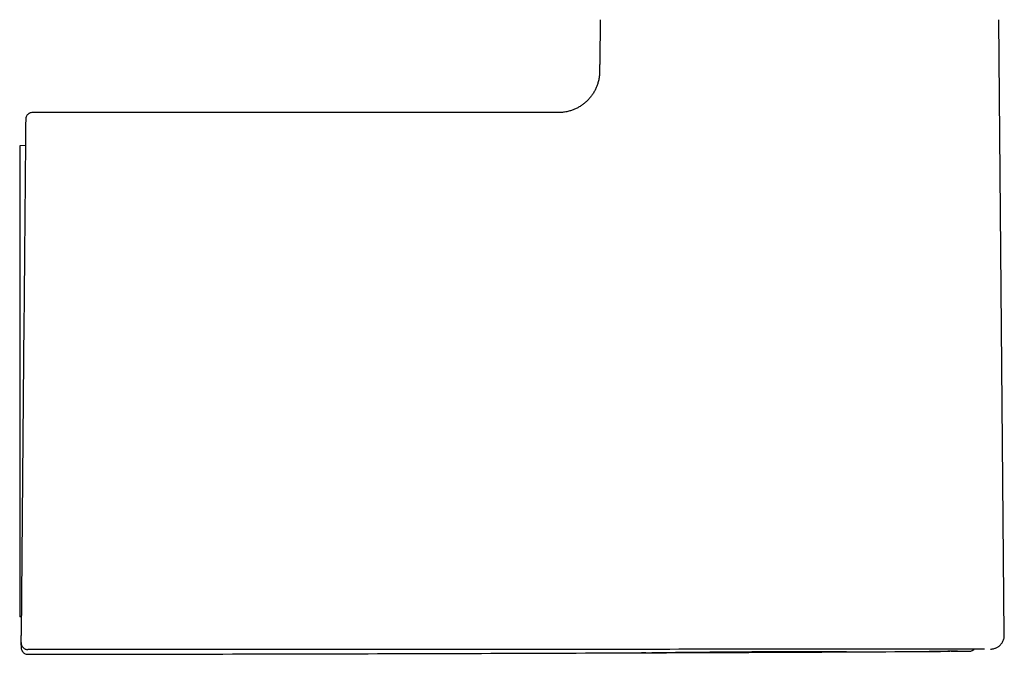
# Model space of a CAD drawing. Header units: millimetres. Extents: x 8 to 866, y 12 to 2084.
# Tile 52 of 100: x 716 to 788, y 1318 to 1364. Entities that reach past the tile are written whole.
import ezdxf

# ---------------------------------------------------------------- set-up
doc = ezdxf.new("R2010")
doc.units = ezdxf.units.MM

msp = doc.modelspace()

# ---------------------------------------------------------------- linework, layer by layer
at = {"color": 7, "linetype": 'Continuous', "lineweight": 30}
for p, q in [((758.595, 1363.914), (758.568, 1360.832)), ((787.987, 1319.154), (787.597, 1363.914)), ((754.886, 1357.161), (717.332, 1357.161)), ((716.815, 1354.76), (716.396, 1354.753)), ((716.396, 1342.045), (716.396, 1320.484)), ((716.705, 1342.066), (716.505, 1319.135)), ((716.516, 1320.484), (716.396, 1320.484)), ((716.499, 1318.439), (716.5, 1318.616)), ((716.499, 1318.439), (716.5, 1318.616)), ((716.5, 1318.631), (716.5, 1318.618)), ((773.351, 1318.141), (768.15, 1318.136)), ((784.518, 1317.99), (785.446, 1317.995))]:
    msp.add_line(p, q, dxfattribs=at)
for points, knots in [([(758.568, 1360.832), (758.567, 1360.731), (758.565, 1360.529), (758.565, 1360.226), (758.559, 1359.923), (758.519, 1359.622), (758.453, 1359.343), (758.367, 1359.088), (758.267, 1358.856), (758.148, 1358.633), (758.01, 1358.421), (757.855, 1358.221), (757.684, 1358.035), (757.498, 1357.865), (757.298, 1357.71), (757.086, 1357.573), (756.863, 1357.454), (756.631, 1357.354), (756.375, 1357.269), (756.096, 1357.204), (755.795, 1357.164), (755.491, 1357.16), (755.189, 1357.162), (754.987, 1357.161), (754.886, 1357.161)], [0, 0, 0, 0, 0.050014, 0.100032, 0.150032, 0.200026, 0.250025, 0.291687, 0.333346, 0.375007, 0.41667, 0.458331, 0.499991, 0.541656, 0.583324, 0.62499, 0.666651, 0.708313, 0.749979, 0.799979, 0.849974, 0.899969, 0.949985, 1, 1, 1, 1]), ([(716.832, 1356.666), (716.832, 1356.663), (716.832, 1356.657), (716.832, 1356.612), (716.831, 1356.54), (716.83, 1356.438), (716.829, 1356.31), (716.828, 1356.156), (716.826, 1355.977), (716.824, 1355.773), (716.822, 1355.542), (716.82, 1355.284), (716.818, 1355.001), (716.815, 1354.693), (716.812, 1354.361), (716.809, 1354.008), (716.806, 1353.634), (716.802, 1353.241), (716.799, 1352.829), (716.795, 1352.394), (716.791, 1351.936), (716.787, 1351.456), (716.782, 1350.957), (716.778, 1350.438), (716.773, 1349.907), (716.768, 1349.365), (716.764, 1348.814), (716.759, 1348.249), (716.754, 1347.668), (716.748, 1347.073), (716.743, 1346.464), (716.738, 1345.849), (716.732, 1345.224), (716.727, 1344.594), (716.721, 1343.962), (716.716, 1343.331), (716.71, 1342.699), (716.707, 1342.277), (716.705, 1342.066)], [0, 0, 0, 0, 0.028052, 0.056116, 0.08425, 0.112508, 0.1407, 0.168188, 0.195672, 0.223201, 0.250824, 0.278883, 0.30684, 0.334747, 0.362654, 0.390714, 0.418239, 0.445629, 0.472938, 0.500218, 0.528008, 0.555812, 0.583687, 0.611686, 0.639703, 0.667092, 0.69447, 0.721887, 0.749393, 0.777494, 0.805492, 0.833439, 0.861388, 0.889572, 0.9173, 0.944912, 0.972461, 1, 1, 1, 1]), ([(717.332, 1357.161), (717.293, 1357.159), (717.22, 1357.154), (717.133, 1357.122), (717.073, 1357.09), (717.035, 1357.064), (716.994, 1357.031), (716.944, 1356.981), (716.887, 1356.898), (716.851, 1356.808), (716.835, 1356.727), (716.833, 1356.685), (716.833, 1356.666)], [0, 0, 0, 0, 0.150999, 0.2806126, 0.3518026, 0.4093481, 0.4577496, 0.5545419, 0.6834278, 0.8398143, 0.9259093, 1, 1, 1, 1]), ([(716.396, 1354.752), (716.396, 1354.751), (716.396, 1354.748), (716.396, 1354.715), (716.396, 1354.66), (716.396, 1354.584), (716.396, 1354.486), (716.396, 1354.365), (716.396, 1354.22), (716.396, 1354.052), (716.396, 1353.861), (716.396, 1353.65), (716.396, 1353.421), (716.396, 1353.175), (716.396, 1352.909), (716.396, 1352.621), (716.396, 1352.312), (716.396, 1351.981), (716.396, 1351.631), (716.396, 1351.266), (716.396, 1350.889), (716.396, 1350.5), (716.396, 1350.095), (716.396, 1349.673), (716.396, 1349.233), (716.396, 1348.775), (716.396, 1348.304), (716.396, 1347.826), (716.396, 1347.344), (716.396, 1346.856), (716.396, 1346.36), (716.396, 1345.851), (716.396, 1345.331), (716.396, 1344.8), (716.396, 1344.262), (716.396, 1343.762), (716.396, 1343.303), (716.396, 1342.885), (716.396, 1342.465), (716.396, 1342.185), (716.396, 1342.045)], [0, 0, 0, 0, 0.024478, 0.051895, 0.07846, 0.105025, 0.131774, 0.158523, 0.185857, 0.21319, 0.240727, 0.268263, 0.294765, 0.321268, 0.347952, 0.374636, 0.4019, 0.429163, 0.456628, 0.484092, 0.510628, 0.537165, 0.563885, 0.590605, 0.617907, 0.645209, 0.672714, 0.700218, 0.726733, 0.753247, 0.779943, 0.806638, 0.833913, 0.861188, 0.888668, 0.916147, 0.937066, 0.957984, 0.978992, 1, 1, 1, 1]), ([(716.5, 1318.631), (716.5, 1318.634), (716.5, 1318.639), (716.501, 1318.671), (716.501, 1318.718), (716.502, 1318.781), (716.502, 1318.858), (716.503, 1318.944), (716.504, 1319.038), (716.504, 1319.103), (716.505, 1319.135)], [0, 0, 0, 0, 0.124449, 0.250596, 0.373933, 0.500445, 0.623666, 0.750248, 0.874291, 1, 1, 1, 1]), ([(786.993, 1318.154), (787.028, 1318.155), (787.101, 1318.157), (787.208, 1318.176), (787.31, 1318.205), (787.407, 1318.244), (787.495, 1318.29), (787.572, 1318.34), (787.64, 1318.394), (787.711, 1318.46), (787.788, 1318.549), (787.857, 1318.655), (787.914, 1318.77), (787.955, 1318.891), (787.983, 1319.023), (787.986, 1319.115), (787.987, 1319.162)], [0, 0, 0, 0, 0.066657, 0.1394, 0.206817, 0.267962, 0.338491, 0.395442, 0.443556, 0.504222, 0.579469, 0.668567, 0.743661, 0.824797, 0.910737, 1, 1, 1, 1]), ([(716.499, 1318.439), (716.498, 1318.406), (716.498, 1318.341), (716.497, 1318.286), (716.497, 1318.279), (716.497, 1318.275)], [0, 0, 0, 0, 0.333334, 0.666667, 1, 1, 1, 1]), ([(716.499, 1318.439), (716.498, 1318.406), (716.498, 1318.341), (716.497, 1318.286), (716.497, 1318.279), (716.497, 1318.275)], [0, 0, 0, 0, 0.333334, 0.666667, 1, 1, 1, 1]), ([(716.497, 1318.275), (716.499, 1318.236), (716.504, 1318.163), (716.534, 1318.077), (716.565, 1318.017), (716.59, 1317.979), (716.623, 1317.938), (716.673, 1317.887), (716.754, 1317.829), (716.844, 1317.792), (716.929, 1317.774), (716.974, 1317.772), (716.998, 1317.771)], [0, 0, 0, 0, 0.148407, 0.2758048, 0.3457579, 0.4022619, 0.4499049, 0.545312, 0.6723472, 0.8266312, 0.9116643, 1, 1, 1, 1]), ([(716.497, 1318.275), (716.499, 1318.236), (716.504, 1318.163), (716.534, 1318.077), (716.565, 1318.017), (716.59, 1317.979), (716.623, 1317.938), (716.673, 1317.887), (716.754, 1317.829), (716.844, 1317.792), (716.929, 1317.774), (716.974, 1317.772), (716.998, 1317.771)], [0, 0, 0, 0, 0.148407, 0.275805, 0.345758, 0.402262, 0.449905, 0.545312, 0.672347, 0.826631, 0.911664, 1, 1, 1, 1]), ([(716.5, 1318.618), (716.502, 1318.584), (716.505, 1318.518), (716.536, 1318.423), (716.582, 1318.337), (716.644, 1318.261), (716.719, 1318.198), (716.805, 1318.151), (716.9, 1318.12), (716.966, 1318.116), (717, 1318.114)], [0, 0, 0, 0, 0.127893, 0.25286, 0.376449, 0.499538, 0.622662, 0.746376, 0.871612, 1, 1, 1, 1]), ([(768.15, 1318.136), (764.74, 1318.133), (757.921, 1318.128), (747.691, 1318.122), (737.461, 1318.118), (727.231, 1318.116), (720.41, 1318.114), (717, 1318.114)], [0, 0, 0, 0, 0.200001, 0.400001, 0.600001, 0.8, 1, 1, 1, 1]), ([(786.545, 1318.151), (786.544, 1318.151), (786.542, 1318.151), (786.528, 1318.151), (786.503, 1318.15), (786.463, 1318.15), (786.405, 1318.15), (786.326, 1318.15), (786.237, 1318.149), (786.148, 1318.149), (786.067, 1318.149), (785.985, 1318.149), (785.902, 1318.148), (785.822, 1318.148), (785.743, 1318.148), (785.669, 1318.148), (785.598, 1318.147), (785.523, 1318.147), (785.437, 1318.147), (785.331, 1318.146), (785.206, 1318.146), (785.06, 1318.146), (784.919, 1318.145), (784.789, 1318.145), (784.675, 1318.145), (784.559, 1318.144), (784.444, 1318.144), (784.334, 1318.144), (784.224, 1318.143), (784.035, 1318.143), (783.761, 1318.143), (783.392, 1318.142), (783.014, 1318.141), (782.612, 1318.141), (782.185, 1318.141), (781.721, 1318.141), (781.228, 1318.14), (780.703, 1318.14), (780.16, 1318.141), (779.605, 1318.141), (779.034, 1318.141), (778.463, 1318.141), (777.894, 1318.141), (777.335, 1318.142), (776.772, 1318.142), (776.208, 1318.142), (775.781, 1318.142), (775.496, 1318.142), (775.35, 1318.142), (775.2, 1318.142), (775.042, 1318.142), (774.875, 1318.142), (774.699, 1318.142), (774.459, 1318.142), (774.148, 1318.142), (773.759, 1318.141), (773.49, 1318.141), (773.351, 1318.141)], [0, 0, 0, 0, 0.014779, 0.031452, 0.049723, 0.069594, 0.091061, 0.11412, 0.138761, 0.154812, 0.170107, 0.184438, 0.197807, 0.210214, 0.221464, 0.231788, 0.241188, 0.249666, 0.260713, 0.273348, 0.287575, 0.303397, 0.320817, 0.331295, 0.342275, 0.353759, 0.364024, 0.373664, 0.383229, 0.392716, 0.421858, 0.450225, 0.477801, 0.504578, 0.534103, 0.562695, 0.593269, 0.62461, 0.655629, 0.686278, 0.717045, 0.748312, 0.77678, 0.80541, 0.833713, 0.861686, 0.889317, 0.896541, 0.90343, 0.910722, 0.918417, 0.926515, 0.935014, 0.943915, 0.961272, 0.97997, 1, 1, 1, 1]), ([(785.446, 1317.996), (785.48, 1317.998), (785.549, 1318.001), (785.633, 1318.03), (785.693, 1318.06), (785.732, 1318.086), (785.771, 1318.115), (785.794, 1318.139), (785.808, 1318.154)], [0, 0, 0, 0, 0.256492, 0.506254, 0.643517, 0.754347, 0.848109, 1, 1, 1, 1]), ([(785.446, 1317.996), (785.48, 1317.998), (785.549, 1318.001), (785.633, 1318.03), (785.693, 1318.06), (785.732, 1318.086), (785.771, 1318.115), (785.794, 1318.139), (785.808, 1318.154)], [0, 0, 0, 0, 0.256492, 0.506254, 0.643517, 0.754347, 0.848109, 1, 1, 1, 1]), ([(716.998, 1317.771), (724.557, 1317.781), (739.444, 1317.802), (754.33, 1317.856), (761.657, 1317.883)], [0, 0, 0, 0, 0.507825, 1, 1, 1, 1]), ([(716.998, 1317.771), (724.557, 1317.781), (739.441, 1317.802), (754.324, 1317.856), (761.647, 1317.883)], [0, 0, 0, 0, 0.5079385, 1, 1, 1, 1]), ([(761.915, 1317.886), (761.882, 1317.886), (761.594, 1317.881), (761.554, 1317.881), (761.879, 1317.886), (762.81, 1317.9), (764.638, 1317.925), (767.595, 1317.952), (770.15, 1317.968), (771.224, 1317.973), (771.269, 1317.973), (771.281, 1317.973), (771.285, 1317.973), (771.354, 1317.973), (771.825, 1317.973), (773.582, 1317.976), (775.249, 1317.977), (776.518, 1317.979)], [0, 0, 0, 0, 0.0134152, 0.1181962, 0.2229876, 0.3280693, 0.4332018, 0.6387171, 0.7737112, 0.778154, 0.7793135, 0.779628, 0.7797192, 0.7797668, 0.7883032, 0.8388104, 1, 1, 1, 1]), ([(761.678, 1317.883), (762.041, 1317.884), (769.488, 1317.908), (776.935, 1317.949), (784.018, 1317.988)], [0, 0, 0, 0, 0.048735, 1, 1, 1, 1]), ([(784.116, 1317.988), (784.246, 1317.989), (784.614, 1317.99), (784.637, 1317.99), (784.139, 1317.988), (783.403, 1317.986), (782.707, 1317.985), (782.524, 1317.985)], [0, 0, 0, 0, 0.141205, 0.397254, 0.652711, 0.908671, 1, 1, 1, 1])]:
    msp.add_open_spline(points, degree=3, knots=knots, dxfattribs=at)

doc.saveas('drawing.dxf')
